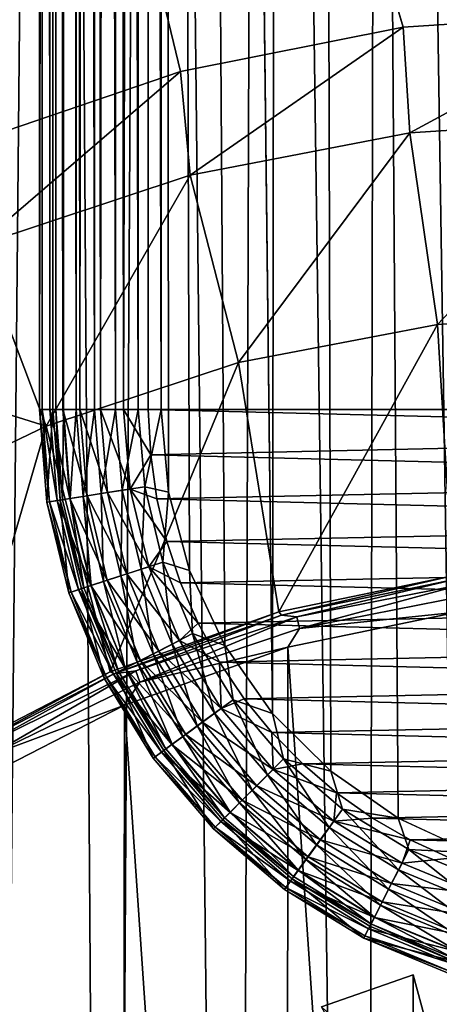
# Model space of a CAD drawing. Header units: metres. Extents: x -106 to 264, y -111 to 81.
# Tile 10 of 256: x -4.24 to -1.34, y -90.11 to -83.31. Entities that reach past the tile are written whole.
import ezdxf

# ---------------------------------------------------------------- set-up
doc = ezdxf.new("R2010")
doc.units = ezdxf.units.M
doc.layers.add('solid_20422013', color=7, linetype='CONTINUOUS')

msp = doc.modelspace()

# ---------------------------------------------------------------- linework, layer by layer
at = {"layer": 'solid_20422013'}
for points in [[(-0.559154, -89.208237, 77.699806), (-0.06123, 20.029524, 77.699997), (-2.346627, 19.890446, 77.696556)], [(-2.491656, -88.099617, 77.696121), (-2.346627, 19.890446, 77.696556), (-3.25963, -22.351816, 77.693359)], [(-2.491656, -88.099617, 77.696121), (-2.088497, -88.499275, 77.697273), (-2.346627, 19.890446, 77.696556)], [(-1.107875, -89.061371, 77.699234), (-0.559154, -89.208237, 77.699806), (-2.346627, 19.890446, 77.696556)], [(-1.623713, -88.823708, 77.698349), (-1.107875, -89.061371, 77.699234), (-2.346627, 19.890446, 77.696556)], [(-2.088497, -88.499275, 77.697273), (-1.623713, -88.823708, 77.698349), (-2.346627, 19.890446, 77.696556)], [(-4.09812, -86, 66.456543), (-4.006546, -22.351816, 76.949913), (-4.078593, -22.408281, 68.694183)], [(-4.006546, -86, 76.949913), (-4.006546, -22.351816, 76.949913), (-4.09812, -86, 66.456543)], [(-3.98736, -86, 77.112045), (-3.984761, -22.351816, 77.122932), (-4.006546, -22.351816, 76.949913)], [(-3.98736, -86, 77.112045), (-4.006546, -22.351816, 76.949913), (-4.006546, -86, 76.949913)], [(-3.98736, -86, 77.112045), (-3.933003, -86, 77.267319), (-3.984761, -22.351816, 77.122932)], [(-3.933003, -86, 77.267319), (-3.924733, -22.351816, 77.28405), (-3.984761, -22.351816, 77.122932)], [(-3.933003, -86, 77.267319), (-3.845482, -86, 77.407791), (-3.924733, -22.351816, 77.28405)], [(-3.845482, -86, 77.407791), (-3.831122, -22.351816, 77.425438), (-3.924733, -22.351816, 77.28405)], [(-3.845482, -86, 77.407791), (-3.719925, -86, 77.533119), (-3.831122, -22.351816, 77.425438)], [(-3.719925, -86, 77.533119), (-3.710075, -22.351816, 77.540726), (-3.831122, -22.351816, 77.425438)], [(-3.719925, -86, 77.533119), (-3.574257, -86, 77.622757), (-3.710075, -22.351816, 77.540726)], [(-3.574257, -86, 77.622757), (-3.569309, -22.351816, 77.625053), (-3.710075, -22.351816, 77.540726)], [(-3.574257, -86, 77.622757), (-3.418207, -86, 77.675743), (-3.569309, -22.351816, 77.625053)], [(-3.418207, -86, 77.675743), (-3.415902, -22.351816, 77.676247), (-3.569309, -22.351816, 77.625053)], [(-3.418207, -86, 77.675743), (-3.25963, -86, 77.693359), (-3.415902, -22.351816, 77.676247)], [(-3.25963, -86, 77.693359), (-3.25963, -22.351816, 77.693359), (-3.415902, -22.351816, 77.676247)], [(-3.208316, -86.572563, 77.693565), (-3.25963, -22.351816, 77.693359), (-3.25963, -86, 77.693359)], [(-2.819406, -87.630814, 77.69503), (-2.491656, -88.099617, 77.696121), (-3.25963, -22.351816, 77.693359)], [(-3.063215, -87.11335, 77.694138), (-2.819406, -87.630814, 77.69503), (-3.25963, -22.351816, 77.693359)], [(-3.208316, -86.572563, 77.693565), (-3.063215, -87.11335, 77.694138), (-3.25963, -22.351816, 77.693359)], [(-4.09812, -86, 66.456543), (-4.078593, -22.408281, 68.694183), (-4.09812, -22.410749, 66.456543)], [(-4.09812, -86, 66.456543), (-4.09812, -22.410749, 66.456543), (-4.088933, -22.426447, 66.332787)], [(-4.080754, -86, 66.289413), (-4.09812, -86, 66.456543), (-4.088933, -22.426447, 66.332787)], [(-4.080754, -86, 66.289413), (-4.088933, -22.426447, 66.332787), (-4.058503, -22.464363, 66.209381)], [(-4.02669, -86, 66.130493), (-4.080754, -86, 66.289413), (-4.058503, -22.464363, 66.209381)], [(-4.02669, -86, 66.130493), (-4.058503, -22.464363, 66.209381), (-4.004651, -22.527771, 66.087364)], [(-3.938698, -86, 65.987671), (-4.02669, -86, 66.130493), (-4.004651, -22.527771, 66.087364)], [(-3.938698, -86, 65.987671), (-4.004651, -22.527771, 66.087364), (-3.923678, -22.616594, 65.969101)], [(-3.938698, -86, 65.987671), (-3.923678, -22.616594, 65.969101), (-3.872121, -22.669418, 65.913391)], [(-3.821235, -86, 65.868027), (-3.938698, -86, 65.987671), (-3.872121, -22.669418, 65.913391)], [(-3.821235, -86, 65.868027), (-3.872121, -22.669418, 65.913391), (-3.813056, -22.726597, 65.861473)], [(-3.821235, -86, 65.868027), (-3.813056, -22.726597, 65.861473), (-3.746844, -22.787283, 65.814751)], [(-3.678967, -86, 65.776901), (-3.821235, -86, 65.868027), (-3.746844, -22.787283, 65.814751)], [(-3.678967, -86, 65.776901), (-3.746844, -22.787283, 65.814751), (-3.674727, -22.847618, 65.774834)], [(-3.678967, -86, 65.776901), (-3.674727, -22.847618, 65.774834), (-3.597179, -22.9083, 65.742554)], [(-3.518554, -86, 65.719612), (-3.678967, -86, 65.776901), (-3.597179, -22.9083, 65.742554)], [(-3.518554, -86, 65.719612), (-3.597179, -22.9083, 65.742554), (-3.516173, -22.965136, 65.719063)], [(-3.518554, -86, 65.719612), (-3.516173, -22.965136, 65.719063), (-3.43288, -23.017508, 65.704803)], [(-3.518554, -86, 65.719612), (-3.43288, -23.017508, 65.704803), (-3.34815, -23.066092, 65.699997)], [(-3.34815, -85.999992, 65.699997), (-3.518554, -86, 65.719612), (-3.34815, -23.066092, 65.699997)], [(3.348149, -86, 65.699997), (-3.34815, -23.066092, 65.699997), (-2.967896, -23.109013, 65.699997)], [(3.348149, -86, 65.699997), (-3.34815, -85.999992, 65.699997), (-3.34815, -23.066092, 65.699997)], [(3.348149, -86, 65.699997), (-2.967896, -23.109013, 65.699997), (-2.586954, -23.145319, 65.699997)], [(3.348149, -86, 65.699997), (-2.586954, -23.145319, 65.699997), (-0.000003, -23.256697, 65.699997)], [(-10.107833, -54.757374, -12.569221), (-3.124853, -83.665787, -8.506408), (-4.625754, -84.176331, -8.434656)], [(-10.107833, -54.757374, -12.569221), (-1.587648, -83.36084, -8.549266), (-3.124853, -83.665787, -8.506408)], [(-10.107833, -54.757374, -12.569221), (-9.643328, -56.087879, -12.382231), (-1.587648, -83.36084, -8.549266)], [(-3.977871, -55.93993, 19), (-4.544611, -55.271992, 19), (-4.480211, -108.78978, 19)], [(-3.977871, -55.93993, 19), (-4.480211, -108.78978, 19), (-3.619946, -109.040779, 19)], [(-3.313851, -56.514202, 19), (-3.977871, -55.93993, 19), (-3.619946, -109.040779, 19)], [(-9.643328, -56.087879, -12.382231), (0, -83.255806, -8.564028), (-1.587648, -83.36084, -8.549266)], [(-3.313851, -56.514202, 19), (-3.619946, -109.040779, 19), (-2.742408, -109.237267, 19)], [(-2.564447, -56.976948, 19), (-3.313851, -56.514202, 19), (-2.742408, -109.237267, 19)], [(-2.564447, -56.976948, 19), (-2.742408, -109.237267, 19), (-1.848214, -109.380157, 19)], [(-1.750122, -57.319485, 19), (-2.564447, -56.976948, 19), (-1.848214, -109.380157, 19)], [(-1.750122, -57.319485, 19), (-1.848214, -109.380157, 19), (-0.947582, -109.468132, 19)], [(-0.89836, -57.525341, 19), (-1.750122, -57.319485, 19), (-0.947582, -109.468132, 19)], [(-1.541936, -84.088913, -13.777126), (-1.587648, -83.36084, -8.549266), (0, -83.255806, -8.564028)], [(-1.541936, -84.088913, -13.777126), (0, -83.255806, -8.564028), (0, -83.990402, -13.790972)], [(-3.058308, -84.382805, -13.735823), (-3.124853, -83.665787, -8.506408), (-1.587648, -83.36084, -8.549266)], [(-1.541936, -84.088913, -13.777126), (-3.058308, -84.382805, -13.735823), (-1.587648, -83.36084, -8.549266)], [(-4.523974, -84.867218, -13.667744), (-4.625754, -84.176331, -8.434656), (-3.124853, -83.665787, -8.506408)], [(-3.058308, -84.382805, -13.735823), (-4.523974, -84.867218, -13.667744), (-3.124853, -83.665787, -8.506408)], [(-1.352069, -85.414185, -14.319652), (-1.541936, -84.088913, -13.777126), (0, -83.990402, -13.790972)], [(0.042292, -85.328819, -14.331649), (-1.352069, -85.414185, -14.319652), (0, -83.990402, -13.790972)], [(-2.724426, -85.676285, -14.282816), (-3.058308, -84.382805, -13.735823), (-1.541936, -84.088913, -13.777126)], [(-1.352069, -85.414185, -14.319652), (-2.724426, -85.676285, -14.282816), (-1.541936, -84.088913, -13.777126)], [(-4.052682, -86.115479, -14.221091), (-4.523974, -84.867218, -13.667744), (-3.058308, -84.382805, -13.735823)], [(-2.724426, -85.676285, -14.282816), (-4.052682, -86.115479, -14.221091), (-3.058308, -84.382805, -13.735823)], [(-4.052682, -86.115479, -14.221091), (-5.914634, -85.534103, -13.574018), (-4.523974, -84.867218, -13.667744)], [(-1.247749, -87.149025, -14.075836), (-1.352069, -85.414185, -14.319652), (0.042292, -85.328819, -14.331649)], [(-2.448135, -87.397705, -14.040886), (-2.724426, -85.676285, -14.282816), (-1.352069, -85.414185, -14.319652)], [(-1.247749, -87.149025, -14.075836), (-2.448135, -87.397705, -14.040886), (-1.352069, -85.414185, -14.319652)], [(-4.052682, -86.115479, -14.221091), (-5.314449, -86.720589, -14.136048), (-5.914634, -85.534103, -13.574018)], [(-3.612353, -87.813156, -13.982498), (-4.052682, -86.115479, -14.221091), (-2.724426, -85.676285, -14.282816)], [(-2.448135, -87.397705, -14.040886), (-3.612353, -87.813156, -13.982498), (-2.724426, -85.676285, -14.282816)], [(-4.030513, -86.638374, 66.289413), (-4.09812, -86, 66.456543), (-4.080754, -86, 66.289413)], [(-4.047666, -86.64109, 66.456543), (-4.006546, -86, 76.949913), (-4.09812, -86, 66.456543)], [(-4.030513, -86.638374, 66.289413), (-4.047666, -86.64109, 66.456543), (-4.09812, -86, 66.456543)], [(-3.976611, -86.629837, 66.129417), (-4.080754, -86, 66.289413), (-4.02669, -86, 66.130493)], [(-3.976611, -86.629837, 66.129417), (-4.030513, -86.638374, 66.289413), (-4.080754, -86, 66.289413)], [(-3.957188, -86.626945, 76.950096), (-4.006546, -86, 76.949913), (-4.047666, -86.64109, 66.456543)], [(-3.888688, -86.615906, 65.98571), (-4.02669, -86, 66.130493), (-3.938698, -86, 65.987671)], [(-3.888688, -86.615906, 65.98571), (-3.976611, -86.629837, 66.129417), (-4.02669, -86, 66.130493)], [(-3.957188, -86.626945, 76.950096), (-3.98736, -86, 77.112045), (-4.006546, -86, 76.949913)], [(-3.940298, -86.623894, 77.102821), (-3.933003, -86, 77.267319), (-3.98736, -86, 77.112045)], [(-3.940298, -86.623894, 77.102821), (-3.98736, -86, 77.112045), (-3.957188, -86.626945, 76.950096)], [(-3.887624, -86.615448, 77.260895), (-3.933003, -86, 77.267319), (-3.940298, -86.623894, 77.102821)], [(-3.771211, -86.597298, 65.865593), (-3.938698, -86, 65.987671), (-3.821235, -86, 65.868027)], [(-3.771211, -86.597298, 65.865593), (-3.888688, -86.615906, 65.98571), (-3.938698, -86, 65.987671)], [(-3.887624, -86.615448, 77.260895), (-3.845482, -86, 77.407791), (-3.933003, -86, 77.267319)], [(-3.797591, -86.601097, 77.40863), (-3.845482, -86, 77.407791), (-3.887624, -86.615448, 77.260895)], [(-3.797591, -86.601097, 77.40863), (-3.719925, -86, 77.533119), (-3.845482, -86, 77.407791)], [(-3.630147, -86.574959, 65.775162), (-3.821235, -86, 65.868027), (-3.678967, -86, 65.776901)], [(-3.630147, -86.574959, 65.775162), (-3.771211, -86.597298, 65.865593), (-3.821235, -86, 65.868027)], [(-3.674576, -86.581535, 77.532921), (-3.719925, -86, 77.533119), (-3.797591, -86.601097, 77.40863)], [(-3.674576, -86.581535, 77.532921), (-3.574257, -86, 77.622757), (-3.719925, -86, 77.533119)], [(-3.472664, -86.550018, 65.719009), (-3.678967, -86, 65.776901), (-3.518554, -86, 65.719612)], [(-3.472664, -86.550018, 65.719009), (-3.630147, -86.574959, 65.775162), (-3.678967, -86, 65.776901)], [(-3.528502, -86.558342, 77.623756), (-3.574257, -86, 77.622757), (-3.674576, -86.581535, 77.532921)], [(-3.528502, -86.558342, 77.623756), (-3.418207, -86, 77.675743), (-3.574257, -86, 77.622757)], [(-3.372314, -86.533577, 77.67675), (-3.418207, -86, 77.675743), (-3.528502, -86.558342, 77.623756)], [(-3.331665, -86.313721, 65.699997), (-3.518554, -86, 65.719612), (-3.34815, -85.999992, 65.699997)], [(-3.472664, -86.550018, 65.719009), (-3.518554, -86, 65.719612), (-3.331665, -86.313721, 65.699997)], [(-3.372314, -86.533577, 77.67675), (-3.25963, -86, 77.693359), (-3.418207, -86, 77.675743)], [(-3.372314, -86.533577, 77.67675), (-3.208316, -86.572563, 77.693565), (-3.25963, -86, 77.693359)], [(3.343985, -86.166924, 65.699997), (-3.331665, -86.313721, 65.699997), (-3.34815, -85.999992, 65.699997)], [(3.348149, -86, 65.699997), (3.343985, -86.166924, 65.699997), (-3.34815, -85.999992, 65.699997)], [(-4.714417, -88.382683, -13.902457), (-5.314449, -86.720589, -14.136048), (-4.052682, -86.115479, -14.221091)], [(-3.612353, -87.813156, -13.982498), (-4.714417, -88.382683, -13.902457), (-4.052682, -86.115479, -14.221091)], [(3.343985, -86.166924, 65.699997), (3.311874, -86.479469, 65.699997), (-3.331665, -86.313721, 65.699997)], [(-3.472664, -86.550018, 65.719009), (-3.331665, -86.313721, 65.699997), (-3.289307, -86.61776, 65.699997)], [(3.311874, -86.479469, 65.699997), (-3.289307, -86.61776, 65.699997), (-3.331665, -86.313721, 65.699997)], [(3.311874, -86.479469, 65.699997), (3.254402, -86.781044, 65.699997), (-3.289307, -86.61776, 65.699997)], [(-3.528502, -86.558342, 77.623756), (-3.674576, -86.581535, 77.532921), (-3.538291, -87.149124, 77.533524)], [(-3.472664, -86.550018, 65.719009), (-3.343868, -87.086487, 65.719009), (-3.630147, -86.574959, 65.775162)], [(-3.397636, -87.103302, 77.624313), (-3.528502, -86.558342, 77.623756), (-3.538291, -87.149124, 77.533524)], [(-3.372314, -86.533577, 77.67675), (-3.528502, -86.558342, 77.623756), (-3.397636, -87.103302, 77.624313)], [(-3.472664, -86.550018, 65.719009), (-3.289307, -86.61776, 65.699997), (-3.221077, -86.912117, 65.699997)], [(-3.472664, -86.550018, 65.719009), (-3.221077, -86.912117, 65.699997), (-3.343868, -87.086487, 65.719009)], [(-3.247241, -87.054359, 77.677261), (-3.372314, -86.533577, 77.67675), (-3.397636, -87.103302, 77.624313)], [(-3.247241, -87.054359, 77.677261), (-3.208316, -86.572563, 77.693565), (-3.372314, -86.533577, 77.67675)], [(-3.957188, -86.626945, 76.950096), (-4.047666, -86.64109, 66.456543), (-3.897544, -87.266388, 66.456543)], [(-3.976611, -86.629837, 66.129417), (-3.829125, -87.244156, 66.129417), (-4.030513, -86.638374, 66.289413)], [(-3.888688, -86.615906, 65.98571), (-3.744463, -87.216652, 65.98571), (-3.976611, -86.629837, 66.129417)], [(-3.744463, -87.216652, 65.98571), (-3.829125, -87.244156, 66.129417), (-3.976611, -86.629837, 66.129417)], [(-3.794157, -87.232819, 77.1035), (-3.940298, -86.623894, 77.102821), (-3.957188, -86.626945, 76.950096)], [(-3.810319, -87.23848, 76.950546), (-3.957188, -86.626945, 76.950096), (-3.897544, -87.266388, 66.456543)], [(-3.794157, -87.232819, 77.1035), (-3.957188, -86.626945, 76.950096), (-3.810319, -87.23848, 76.950546)], [(-3.887624, -86.615448, 77.260895), (-3.940298, -86.623894, 77.102821), (-3.794157, -87.232819, 77.1035)], [(-3.771211, -86.597298, 65.865593), (-3.631343, -87.179893, 65.865593), (-3.888688, -86.615906, 65.98571)], [(-3.631343, -87.179893, 65.865593), (-3.744463, -87.216652, 65.98571), (-3.888688, -86.615906, 65.98571)], [(-3.797591, -86.601097, 77.40863), (-3.887624, -86.615448, 77.260895), (-3.743436, -87.216141, 77.261566)], [(-3.743436, -87.216141, 77.261566), (-3.887624, -86.615448, 77.260895), (-3.794157, -87.232819, 77.1035)], [(-3.674576, -86.581535, 77.532921), (-3.797591, -86.601097, 77.40863), (-3.656744, -87.187782, 77.409271)], [(-3.656744, -87.187782, 77.409271), (-3.797591, -86.601097, 77.40863), (-3.743436, -87.216141, 77.261566)], [(-3.630147, -86.574959, 65.775162), (-3.495511, -87.135757, 65.775162), (-3.771211, -86.597298, 65.865593)], [(-3.495511, -87.135757, 65.775162), (-3.631343, -87.179893, 65.865593), (-3.771211, -86.597298, 65.865593)], [(-3.538291, -87.149124, 77.533524), (-3.674576, -86.581535, 77.532921), (-3.656744, -87.187782, 77.409271)], [(-3.343868, -87.086487, 65.719009), (-3.495511, -87.135757, 65.775162), (-3.630147, -86.574959, 65.775162)], [(3.254402, -86.781044, 65.699997), (-3.221077, -86.912117, 65.699997), (-3.289307, -86.61776, 65.699997)], [(-3.247241, -87.054359, 77.677261), (-3.063215, -87.11335, 77.694138), (-3.208316, -86.572563, 77.693565)], [(-4.030513, -86.638374, 66.289413), (-3.881028, -87.261024, 66.289413), (-4.047666, -86.64109, 66.456543)], [(-3.881028, -87.261024, 66.289413), (-3.897544, -87.266388, 66.456543), (-4.047666, -86.64109, 66.456543)], [(-3.829125, -87.244156, 66.129417), (-3.881028, -87.261024, 66.289413), (-4.030513, -86.638374, 66.289413)], [(3.254402, -86.781044, 65.699997), (3.171569, -87.071648, 65.699997), (-3.221077, -86.912117, 65.699997)], [(-3.343868, -87.086487, 65.719009), (-3.221077, -86.912117, 65.699997), (-3.126861, -87.19696, 65.699997)], [(3.171569, -87.071648, 65.699997), (-3.126861, -87.19696, 65.699997), (-3.221077, -86.912117, 65.699997)], [(-3.397636, -87.103302, 77.624313), (-3.538291, -87.149124, 77.533524), (-3.314912, -87.687981, 77.53447)], [(-3.343868, -87.086487, 65.719009), (-3.132735, -87.596207, 65.719009), (-3.495511, -87.135757, 65.775162)], [(-3.247241, -87.054359, 77.677261), (-3.397636, -87.103302, 77.624313), (-3.183136, -87.620667, 77.625191)], [(-3.183136, -87.620667, 77.625191), (-3.397636, -87.103302, 77.624313), (-3.314912, -87.687981, 77.53447)], [(-3.343868, -87.086487, 65.719009), (-3.126861, -87.19696, 65.699997), (-3.004529, -87.475761, 65.699997)], [(-3.343868, -87.086487, 65.719009), (-3.004529, -87.475761, 65.699997), (-3.132735, -87.596207, 65.719009)], [(-3.042237, -87.548775, 77.67807), (-3.063215, -87.11335, 77.694138), (-3.247241, -87.054359, 77.677261)], [(-3.042237, -87.548775, 77.67807), (-3.247241, -87.054359, 77.677261), (-3.183136, -87.620667, 77.625191)], [(3.171569, -87.071648, 65.699997), (3.063254, -87.351463, 65.699997), (-3.126861, -87.19696, 65.699997)], [(-3.631343, -87.179893, 65.865593), (-3.402059, -87.733437, 65.865593), (-3.744463, -87.216652, 65.98571)], [(-3.538291, -87.149124, 77.533524), (-3.656744, -87.187782, 77.409271), (-3.425886, -87.744759, 77.410271)], [(-3.495511, -87.135757, 65.775162), (-3.274803, -87.668594, 65.775162), (-3.631343, -87.179893, 65.865593)], [(-3.274803, -87.668594, 65.775162), (-3.402059, -87.733437, 65.865593), (-3.631343, -87.179893, 65.865593)], [(-3.314912, -87.687981, 77.53447), (-3.538291, -87.149124, 77.533524), (-3.425886, -87.744759, 77.410271)], [(-3.132735, -87.596207, 65.719009), (-3.274803, -87.668594, 65.775162), (-3.495511, -87.135757, 65.775162)], [(-3.042237, -87.548775, 77.67807), (-2.819406, -87.630814, 77.69503), (-3.063215, -87.11335, 77.694138)], [(-2.428171, -87.419975, -14.239722), (-2.448135, -87.397705, -14.040886), (-1.247749, -87.149025, -14.075836)], [(-1.2255, -87.172493, -14.274504), (-2.428171, -87.419975, -14.239722), (-1.247749, -87.149025, -14.075836)], [(-2.322436, -87.432709, -14.338915), (-2.428171, -87.419975, -14.239722), (-1.2255, -87.172493, -14.274504)], [(-1.171238, -87.205956, -14.370784), (-2.322436, -87.432709, -14.338915), (-1.2255, -87.172493, -14.274504)], [(-3.810319, -87.23848, 76.950546), (-3.897544, -87.266388, 66.456543), (-3.651452, -87.860504, 66.456543)], [(-3.829125, -87.244156, 66.129417), (-3.587353, -87.82785, 66.129417), (-3.881028, -87.261024, 66.289413)], [(-3.744463, -87.216652, 65.98571), (-3.508036, -87.787437, 65.98571), (-3.829125, -87.244156, 66.129417)], [(-3.508036, -87.787437, 65.98571), (-3.587353, -87.82785, 66.129417), (-3.829125, -87.244156, 66.129417)], [(-3.554624, -87.810921, 77.104568), (-3.794157, -87.232819, 77.1035), (-3.810319, -87.23848, 76.950546)], [(-3.569495, -87.819618, 76.951286), (-3.810319, -87.23848, 76.950546), (-3.651452, -87.860504, 66.456543)], [(-3.554624, -87.810921, 77.104568), (-3.810319, -87.23848, 76.950546), (-3.569495, -87.819618, 76.951286)], [(-3.743436, -87.216141, 77.261566), (-3.794157, -87.232819, 77.1035), (-3.554624, -87.810921, 77.104568)], [(-3.402059, -87.733437, 65.865593), (-3.508036, -87.787437, 65.98571), (-3.744463, -87.216652, 65.98571)], [(-3.656744, -87.187782, 77.409271), (-3.743436, -87.216141, 77.261566), (-3.507105, -87.786415, 77.262604)], [(-3.507105, -87.786415, 77.262604), (-3.743436, -87.216141, 77.261566), (-3.554624, -87.810921, 77.104568)], [(-3.425886, -87.744759, 77.410271), (-3.656744, -87.187782, 77.409271), (-3.507105, -87.786415, 77.262604)], [(3.063254, -87.351463, 65.699997), (-3.004529, -87.475761, 65.699997), (-3.126861, -87.19696, 65.699997)], [(-2.303466, -87.513016, -14.401607), (-2.322436, -87.432709, -14.338915), (-1.171238, -87.205956, -14.370784)], [(-1.161671, -87.288109, -14.433215), (-2.303466, -87.513016, -14.401607), (-1.171238, -87.205956, -14.370784)], [(-3.881028, -87.261024, 66.289413), (-3.635979, -87.852623, 66.289413), (-3.897544, -87.266388, 66.456543)], [(-3.635979, -87.852623, 66.289413), (-3.651452, -87.860504, 66.456543), (-3.897544, -87.266388, 66.456543)], [(-3.587353, -87.82785, 66.129417), (-3.635979, -87.852623, 66.289413), (-3.881028, -87.261024, 66.289413)], [(-1.216265, -87.401024, -14.444351), (-2.303466, -87.513016, -14.401607), (-1.161671, -87.288109, -14.433215)], [(3.063254, -87.351463, 65.699997), (2.927155, -87.623833, 65.699997), (-3.004529, -87.475761, 65.699997)], [(-3.58561, -87.827332, -14.182472), (-3.612353, -87.813156, -13.982498), (-2.448135, -87.397705, -14.040886)], [(-2.428171, -87.419975, -14.239722), (-3.58561, -87.827332, -14.182472), (-2.448135, -87.397705, -14.040886)], [(-3.433897, -87.806328, -14.286407), (-3.58561, -87.827332, -14.182472), (-2.428171, -87.419975, -14.239722)], [(-2.322436, -87.432709, -14.338915), (-3.433897, -87.806328, -14.286407), (-2.428171, -87.419975, -14.239722)], [(-3.405848, -87.883583, -14.349526), (-3.433897, -87.806328, -14.286407), (-2.322436, -87.432709, -14.338915)], [(-2.303466, -87.513016, -14.401607), (-3.405848, -87.883583, -14.349526), (-2.322436, -87.432709, -14.338915)], [(-1.216265, -87.401024, -14.444351), (-2.384033, -87.641342, -14.410577), (-2.303466, -87.513016, -14.401607)], [(-1.216265, -87.401024, -14.444351), (-1.220021, -104.658646, -12.01895), (-2.384033, -87.641342, -14.410577)], [(-2.384033, -87.641342, -14.410577), (-3.405848, -87.883583, -14.349526), (-2.303466, -87.513016, -14.401607)], [(-3.132735, -87.596207, 65.719009), (-3.004529, -87.475761, 65.699997), (-2.856181, -87.745117, 65.699997)], [(2.927155, -87.623833, 65.699997), (-2.856181, -87.745117, 65.699997), (-3.004529, -87.475761, 65.699997)], [(-3.042237, -87.548775, 77.67807), (-3.183136, -87.620667, 77.625191), (-2.890263, -88.098167, 77.626297)], [(-2.762327, -88.005089, 77.679085), (-2.819406, -87.630814, 77.69503), (-3.042237, -87.548775, 77.67807)], [(-2.762327, -88.005089, 77.679085), (-3.042237, -87.548775, 77.67807), (-2.890263, -88.098167, 77.626297)], [(-2.384033, -87.641342, -14.410577), (-3.51318, -88.041496, -14.35434), (-3.405848, -87.883583, -14.349526)], [(-2.384033, -87.641342, -14.410577), (-2.393732, -104.415497, -12.053123), (-3.51318, -88.041496, -14.35434)], [(-3.183136, -87.620667, 77.625191), (-3.314912, -87.687981, 77.53447), (-3.009914, -88.18531, 77.535652)], [(-3.132735, -87.596207, 65.719009), (-2.844464, -88.066628, 65.719009), (-3.274803, -87.668594, 65.775162)], [(-2.890263, -88.098167, 77.626297), (-3.183136, -87.620667, 77.625191), (-3.009914, -88.18531, 77.535652)], [(-3.132735, -87.596207, 65.719009), (-2.856181, -87.745117, 65.699997), (-2.844464, -88.066628, 65.719009)], [(2.927155, -87.623833, 65.699997), (2.76554, -87.885468, 65.699997), (-2.856181, -87.745117, 65.699997)], [(-2.762327, -88.005089, 77.679085), (-2.491656, -88.099617, 77.696121), (-2.819406, -87.630814, 77.69503)], [(-2.384033, -87.641342, -14.410577), (-1.220021, -104.658646, -12.01895), (-2.393732, -104.415497, -12.053123)], [(-3.314912, -87.687981, 77.53447), (-3.425886, -87.744759, 77.410271), (-3.110677, -88.25882, 77.41153)], [(-3.274803, -87.668594, 65.775162), (-2.973459, -88.160347, 65.775162), (-3.402059, -87.733437, 65.865593)], [(-3.009914, -88.18531, 77.535652), (-3.314912, -87.687981, 77.53447), (-3.110677, -88.25882, 77.41153)], [(-2.844464, -88.066628, 65.719009), (-2.973459, -88.160347, 65.775162), (-3.274803, -87.668594, 65.775162)], [(-3.508036, -87.787437, 65.98571), (-3.18523, -88.314209, 65.98571), (-3.587353, -87.82785, 66.129417)], [(-3.507105, -87.786415, 77.262604), (-3.554624, -87.810921, 77.104568), (-3.22757, -88.344475, 77.105904)], [(-3.402059, -87.733437, 65.865593), (-3.089005, -88.244293, 65.865593), (-3.508036, -87.787437, 65.98571)], [(-3.089005, -88.244293, 65.865593), (-3.18523, -88.314209, 65.98571), (-3.508036, -87.787437, 65.98571)], [(-3.425886, -87.744759, 77.410271), (-3.507105, -87.786415, 77.262604), (-3.184424, -88.312752, 77.263916)], [(-3.184424, -88.312752, 77.263916), (-3.507105, -87.786415, 77.262604), (-3.22757, -88.344475, 77.105904)], [(-3.110677, -88.25882, 77.41153), (-3.425886, -87.744759, 77.410271), (-3.184424, -88.312752, 77.263916)], [(-2.973459, -88.160347, 65.775162), (-3.089005, -88.244293, 65.865593), (-3.402059, -87.733437, 65.865593)], [(2.76554, -87.885468, 65.699997), (-2.685699, -87.998695, 65.699997), (-2.856181, -87.745117, 65.699997)], [(-2.844464, -88.066628, 65.719009), (-2.856181, -87.745117, 65.699997), (-2.685699, -87.998695, 65.699997)], [(-4.676256, -88.386955, -14.103822), (-4.714417, -88.382683, -13.902457), (-3.612353, -87.813156, -13.982498)], [(-3.58561, -87.827332, -14.182472), (-4.676256, -88.386955, -14.103822), (-3.612353, -87.813156, -13.982498)], [(-4.486602, -88.320412, -14.214156), (-4.676256, -88.386955, -14.103822), (-3.58561, -87.827332, -14.182472)], [(-3.433897, -87.806328, -14.286407), (-4.486602, -88.320412, -14.214156), (-3.58561, -87.827332, -14.182472)], [(-4.449955, -88.393471, -14.277866), (-4.486602, -88.320412, -14.214156), (-3.433897, -87.806328, -14.286407)], [(-3.405848, -87.883583, -14.349526), (-4.449955, -88.393471, -14.277866), (-3.433897, -87.806328, -14.286407)], [(-3.569495, -87.819618, 76.951286), (-3.651452, -87.860504, 66.456543), (-3.315449, -88.408813, 66.456543)], [(-3.635979, -87.852623, 66.289413), (-3.301399, -88.398605, 66.289413), (-3.651452, -87.860504, 66.456543)], [(-3.587353, -87.82785, 66.129417), (-3.257248, -88.366531, 66.129417), (-3.635979, -87.852623, 66.289413)], [(-3.257248, -88.366531, 66.129417), (-3.301399, -88.398605, 66.289413), (-3.635979, -87.852623, 66.289413)], [(-3.18523, -88.314209, 65.98571), (-3.257248, -88.366531, 66.129417), (-3.587353, -87.82785, 66.129417)], [(-3.22757, -88.344475, 77.105904), (-3.554624, -87.810921, 77.104568), (-3.569495, -87.819618, 76.951286)], [(-3.240761, -88.355782, 76.952202), (-3.569495, -87.819618, 76.951286), (-3.315449, -88.408813, 66.456543)], [(-3.22757, -88.344475, 77.105904), (-3.569495, -87.819618, 76.951286), (-3.240761, -88.355782, 76.952202)], [(-3.51318, -88.041496, -14.35434), (-4.449955, -88.393471, -14.277866), (-3.405848, -87.883583, -14.349526)], [(-3.301399, -88.398605, 66.289413), (-3.315449, -88.408813, 66.456543), (-3.651452, -87.860504, 66.456543)], [(2.76554, -87.885468, 65.699997), (2.582603, -88.130241, 65.699997), (-2.685699, -87.998695, 65.699997)], [(-3.51318, -88.041496, -14.35434), (-4.580781, -88.589493, -14.277323), (-4.449955, -88.393471, -14.277866)], [(-3.51318, -88.041496, -14.35434), (-3.532079, -104.009277, -12.110213), (-4.580781, -88.589493, -14.277323)], [(-3.51318, -88.041496, -14.35434), (-2.393732, -104.415497, -12.053123), (-3.532079, -104.009277, -12.110213)], [(-2.762327, -88.005089, 77.679085), (-2.890263, -88.098167, 77.626297), (-2.526206, -88.524094, 77.627518)], [(-2.844464, -88.066628, 65.719009), (-2.685699, -87.998695, 65.699997), (-2.495801, -88.23159, 65.699997)], [(-2.414386, -88.412125, 77.680206), (-2.491656, -88.099617, 77.696121), (-2.762327, -88.005089, 77.679085)], [(-2.414386, -88.412125, 77.680206), (-2.762327, -88.005089, 77.679085), (-2.526206, -88.524094, 77.627518)], [(2.582603, -88.130241, 65.699997), (-2.495801, -88.23159, 65.699997), (-2.685699, -87.998695, 65.699997)], [(-2.890263, -88.098167, 77.626297), (-3.009914, -88.18531, 77.535652), (-2.630786, -88.628929, 77.536972)], [(-2.844464, -88.066628, 65.719009), (-2.486153, -88.486153, 65.719009), (-2.973459, -88.160347, 65.775162)], [(-2.526206, -88.524094, 77.627518), (-2.890263, -88.098167, 77.626297), (-2.630786, -88.628929, 77.536972)], [(-2.844464, -88.066628, 65.719009), (-2.495801, -88.23159, 65.699997), (-2.486153, -88.486153, 65.719009)], [(2.582603, -88.130241, 65.699997), (2.381308, -88.353386, 65.699997), (-2.495801, -88.23159, 65.699997)], [(-2.414386, -88.412125, 77.680206), (-2.088497, -88.499275, 77.697273), (-2.491656, -88.099617, 77.696121)], [(-3.009914, -88.18531, 77.535652), (-3.110677, -88.25882, 77.41153), (-2.718857, -88.717361, 77.412918)], [(-2.973459, -88.160347, 65.775162), (-2.598899, -88.5989, 65.775162), (-3.089005, -88.244293, 65.865593)], [(-2.630786, -88.628929, 77.536972), (-3.009914, -88.18531, 77.535652), (-2.718857, -88.717361, 77.412918)], [(-2.486153, -88.486153, 65.719009), (-2.598899, -88.5989, 65.775162), (-2.973459, -88.160347, 65.775162)], [(-3.089005, -88.244293, 65.865593), (-2.699889, -88.69989, 65.865593), (-3.18523, -88.314209, 65.98571)], [(-3.110677, -88.25882, 77.41153), (-3.184424, -88.312752, 77.263916), (-2.783314, -88.782242, 77.265366)], [(-2.718857, -88.717361, 77.412918), (-3.110677, -88.25882, 77.41153), (-2.783314, -88.782242, 77.265366)], [(-2.598899, -88.5989, 65.775162), (-2.699889, -88.69989, 65.865593), (-3.089005, -88.244293, 65.865593)], [(2.381308, -88.353386, 65.699997), (-2.282202, -88.448563, 65.699997), (-2.495801, -88.23159, 65.699997)], [(-2.486153, -88.486153, 65.719009), (-2.495801, -88.23159, 65.699997), (-2.282202, -88.448563, 65.699997)], [(-3.18523, -88.314209, 65.98571), (-2.783993, -88.783997, 65.98571), (-3.257248, -88.366531, 66.129417)], [(-3.184424, -88.312752, 77.263916), (-3.22757, -88.344475, 77.105904), (-2.821026, -88.820404, 77.107391)], [(-2.699889, -88.69989, 65.865593), (-2.783993, -88.783997, 65.98571), (-3.18523, -88.314209, 65.98571)], [(-2.783314, -88.782242, 77.265366), (-3.184424, -88.312752, 77.263916), (-2.821026, -88.820404, 77.107391)], [(-3.240761, -88.355782, 76.952202), (-3.315449, -88.408813, 66.456543), (-2.897809, -88.897812, 66.456543)], [(-3.301399, -88.398605, 66.289413), (-2.885529, -88.885529, 66.289413), (-3.315449, -88.408813, 66.456543)], [(-3.257248, -88.366531, 66.129417), (-2.846939, -88.846939, 66.129417), (-3.301399, -88.398605, 66.289413)], [(-2.846939, -88.846939, 66.129417), (-2.885529, -88.885529, 66.289413), (-3.301399, -88.398605, 66.289413)], [(-2.783993, -88.783997, 65.98571), (-2.846939, -88.846939, 66.129417), (-3.257248, -88.366531, 66.129417)], [(-2.821026, -88.820404, 77.107391), (-3.22757, -88.344475, 77.105904), (-3.240761, -88.355782, 76.952202)], [(-2.832547, -88.833527, 76.953232), (-3.240761, -88.355782, 76.952202), (-2.897809, -88.897812, 66.456543)], [(-2.821026, -88.820404, 77.107391), (-3.240761, -88.355782, 76.952202), (-2.832547, -88.833527, 76.953232)], [(2.381308, -88.353386, 65.699997), (2.157135, -88.559425, 65.699997), (-2.282202, -88.448563, 65.699997)], [(-2.885529, -88.885529, 66.289413), (-2.897809, -88.897812, 66.456543), (-3.315449, -88.408813, 66.456543)], [(-2.414386, -88.412125, 77.680206), (-2.526206, -88.524094, 77.627518), (-2.099931, -88.887924, 77.628738)], [(-2.486153, -88.486153, 65.719009), (-2.282202, -88.448563, 65.699997), (-2.048671, -88.647034, 65.699997)], [(-2.00698, -88.759819, 77.681328), (-2.088497, -88.499275, 77.697273), (-2.414386, -88.412125, 77.680206)], [(-2.00698, -88.759819, 77.681328), (-2.414386, -88.412125, 77.680206), (-2.099931, -88.887924, 77.628738)], [(2.157135, -88.559425, 65.699997), (-2.048671, -88.647034, 65.699997), (-2.282202, -88.448563, 65.699997)], [(-2.526206, -88.524094, 77.627518), (-2.630786, -88.628929, 77.536972), (-2.186864, -89.007874, 77.538284)], [(-2.486153, -88.486153, 65.719009), (-2.066624, -88.844467, 65.719009), (-2.598899, -88.5989, 65.775162)], [(-2.099931, -88.887924, 77.628738), (-2.526206, -88.524094, 77.627518), (-2.186864, -89.007874, 77.538284)], [(-2.486153, -88.486153, 65.719009), (-2.048671, -88.647034, 65.699997), (-2.066624, -88.844467, 65.719009)], [(-2.00698, -88.759819, 77.681328), (-1.623713, -88.823708, 77.698349), (-2.088497, -88.499275, 77.697273)], [(-4.580781, -88.589493, -14.277323), (-3.532079, -104.009277, -12.110213), (-4.609653, -103.452408, -12.188477)], [(-2.598899, -88.5989, 65.775162), (-2.160345, -88.973457, 65.775162), (-2.699889, -88.69989, 65.865593)], [(-2.066624, -88.844467, 65.719009), (-2.160345, -88.973457, 65.775162), (-2.598899, -88.5989, 65.775162)], [(2.157135, -88.559425, 65.699997), (1.913975, -88.746002, 65.699997), (-2.048671, -88.647034, 65.699997)], [(-2.630786, -88.628929, 77.536972), (-2.718857, -88.717361, 77.412918), (-2.260074, -89.109047, 77.414314)], [(-2.186864, -89.007874, 77.538284), (-2.630786, -88.628929, 77.536972), (-2.260074, -89.109047, 77.414314)], [(-2.066624, -88.844467, 65.719009), (-2.048671, -88.647034, 65.699997), (-1.800884, -88.822357, 65.699997)], [(1.913975, -88.746002, 65.699997), (-1.800884, -88.822357, 65.699997), (-2.048671, -88.647034, 65.699997)], [(-2.699889, -88.69989, 65.865593), (-2.244293, -89.089005, 65.865593), (-2.783993, -88.783997, 65.98571)], [(-2.718857, -88.717361, 77.412918), (-2.783314, -88.782242, 77.265366), (-2.313655, -89.183281, 77.266823)], [(-2.260074, -89.109047, 77.414314), (-2.718857, -88.717361, 77.412918), (-2.313655, -89.183281, 77.266823)], [(-2.160345, -88.973457, 65.775162), (-2.244293, -89.089005, 65.865593), (-2.699889, -88.69989, 65.865593)], [(-2.783993, -88.783997, 65.98571), (-2.314205, -89.185234, 65.98571), (-2.846939, -88.846939, 66.129417)], [(-2.783314, -88.782242, 77.265366), (-2.821026, -88.820404, 77.107391), (-2.345003, -89.226952, 77.108879)], [(-2.244293, -89.089005, 65.865593), (-2.314205, -89.185234, 65.98571), (-2.783993, -88.783997, 65.98571)], [(-2.313655, -89.183281, 77.266823), (-2.783314, -88.782242, 77.265366), (-2.345003, -89.226952, 77.108879)], [(-2.00698, -88.759819, 77.681328), (-2.099931, -88.887924, 77.628738), (-1.621946, -89.18058, 77.629845)], [(-1.550152, -89.03949, 77.682343), (-1.623713, -88.823708, 77.698349), (-2.00698, -88.759819, 77.681328)], [(-1.550152, -89.03949, 77.682343), (-2.00698, -88.759819, 77.681328), (-1.621946, -89.18058, 77.629845)], [(1.913975, -88.746002, 65.699997), (1.657735, -88.908745, 65.699997), (-1.800884, -88.822357, 65.699997)], [(-2.832547, -88.833527, 76.953232), (-2.897809, -88.897812, 66.456543), (-2.408815, -89.315453, 66.456543)], [(-2.846939, -88.846939, 66.129417), (-2.366529, -89.257248, 66.129417), (-2.885529, -88.885529, 66.289413)], [(-2.314205, -89.185234, 65.98571), (-2.366529, -89.257248, 66.129417), (-2.846939, -88.846939, 66.129417)], [(-2.345003, -89.226952, 77.108879), (-2.821026, -88.820404, 77.107391), (-2.832547, -88.833527, 76.953232)], [(-2.354767, -89.241478, 76.954254), (-2.832547, -88.833527, 76.953232), (-2.408815, -89.315453, 66.456543)], [(-2.345003, -89.226952, 77.108879), (-2.832547, -88.833527, 76.953232), (-2.354767, -89.241478, 76.954254)], [(-2.066624, -88.844467, 65.719009), (-1.596208, -89.132736, 65.719009), (-2.160345, -88.973457, 65.775162)], [(-2.066624, -88.844467, 65.719009), (-1.800884, -88.822357, 65.699997), (-1.541079, -88.972, 65.699997)], [(-2.066624, -88.844467, 65.719009), (-1.541079, -88.972, 65.699997), (-1.596208, -89.132736, 65.719009)], [(1.657735, -88.908745, 65.699997), (-1.541079, -88.972, 65.699997), (-1.800884, -88.822357, 65.699997)], [(-1.550152, -89.03949, 77.682343), (-1.107875, -89.061371, 77.699234), (-1.623713, -88.823708, 77.698349)], [(-2.885529, -88.885529, 66.289413), (-2.398607, -89.301399, 66.289413), (-2.897809, -88.897812, 66.456543)], [(-2.398607, -89.301399, 66.289413), (-2.408815, -89.315453, 66.456543), (-2.897809, -88.897812, 66.456543)], [(-2.366529, -89.257248, 66.129417), (-2.398607, -89.301399, 66.289413), (-2.885529, -88.885529, 66.289413)], [(-2.099931, -88.887924, 77.628738), (-2.186864, -89.007874, 77.538284), (-1.689091, -89.312691, 77.539474)], [(-1.621946, -89.18058, 77.629845), (-2.099931, -88.887924, 77.628738), (-1.689091, -89.312691, 77.539474)], [(1.657735, -88.908745, 65.699997), (1.390775, -89.045235, 65.699997), (-1.541079, -88.972, 65.699997)], [(-2.186864, -89.007874, 77.538284), (-2.260074, -89.109047, 77.414314), (-1.745637, -89.42411, 77.415573)], [(-2.160345, -88.973457, 65.775162), (-1.668596, -89.274803, 65.775162), (-2.244293, -89.089005, 65.865593)], [(-1.689091, -89.312691, 77.539474), (-2.186864, -89.007874, 77.538284), (-1.745637, -89.42411, 77.415573)], [(-1.596208, -89.132736, 65.719009), (-1.668596, -89.274803, 65.775162), (-2.160345, -88.973457, 65.775162)], [(-1.596208, -89.132736, 65.719009), (-1.541079, -88.972, 65.699997), (-1.264279, -89.099167, 65.699997)], [(1.390775, -89.045235, 65.699997), (-1.264279, -89.099167, 65.699997), (-1.541079, -88.972, 65.699997)], [(-1.550152, -89.03949, 77.682343), (-1.621946, -89.18058, 77.629845), (-1.104075, -89.394943, 77.630722)], [(-1.055204, -89.244347, 77.683144), (-1.107875, -89.061371, 77.699234), (-1.550152, -89.03949, 77.682343)], [(-1.055204, -89.244347, 77.683144), (-1.550152, -89.03949, 77.682343), (-1.104075, -89.394943, 77.630722)], [(-2.244293, -89.089005, 65.865593), (-1.733435, -89.402061, 65.865593), (-2.314205, -89.185234, 65.98571)], [(-2.260074, -89.109047, 77.414314), (-2.313655, -89.183281, 77.266823), (-1.787022, -89.505867, 77.268127)], [(-1.745637, -89.42411, 77.415573), (-2.260074, -89.109047, 77.414314), (-1.787022, -89.505867, 77.268127)], [(-1.668596, -89.274803, 65.775162), (-1.733435, -89.402061, 65.865593), (-2.244293, -89.089005, 65.865593)], [(-1.596208, -89.132736, 65.719009), (-1.086489, -89.343864, 65.719009), (-1.668596, -89.274803, 65.775162)], [(-1.596208, -89.132736, 65.719009), (-1.264279, -89.099167, 65.699997), (-1.086489, -89.343864, 65.719009)], [(-2.314205, -89.185234, 65.98571), (-1.787434, -89.508034, 65.98571), (-2.366529, -89.257248, 66.129417)], [(-2.313655, -89.183281, 77.266823), (-2.345003, -89.226952, 77.108879), (-1.811235, -89.553955, 77.110222)], [(-1.733435, -89.402061, 65.865593), (-1.787434, -89.508034, 65.98571), (-2.314205, -89.185234, 65.98571)], [(-1.787022, -89.505867, 77.268127), (-2.313655, -89.183281, 77.266823), (-1.811235, -89.553955, 77.110222)], [(-1.621946, -89.18058, 77.629845), (-1.689091, -89.312691, 77.539474), (-1.149781, -89.53595, 77.540413)], [(-1.104075, -89.394943, 77.630722), (-1.621946, -89.18058, 77.629845), (-1.149781, -89.53595, 77.540413)], [(-2.354767, -89.241478, 76.954254), (-2.408815, -89.315453, 66.456543), (-1.860508, -89.651451, 66.456543)], [(-2.366529, -89.257248, 66.129417), (-1.827848, -89.587357, 66.129417), (-2.398607, -89.301399, 66.289413)], [(-1.787434, -89.508034, 65.98571), (-1.827848, -89.587357, 66.129417), (-2.366529, -89.257248, 66.129417)], [(-1.811235, -89.553955, 77.110222), (-2.345003, -89.226952, 77.108879), (-2.354767, -89.241478, 76.954254)], [(-1.818979, -89.569786, 76.95517), (-2.354767, -89.241478, 76.954254), (-1.860508, -89.651451, 66.456543)], [(-1.811235, -89.553955, 77.110222), (-2.354767, -89.241478, 76.954254), (-1.818979, -89.569786, 76.95517)], [(-1.668596, -89.274803, 65.775162), (-1.13576, -89.495514, 65.775162), (-1.733435, -89.402061, 65.865593)], [(-1.086489, -89.343864, 65.719009), (-1.13576, -89.495514, 65.775162), (-1.668596, -89.274803, 65.775162)], [(-2.398607, -89.301399, 66.289413), (-1.852624, -89.635979, 66.289413), (-2.408815, -89.315453, 66.456543)], [(-1.852624, -89.635979, 66.289413), (-1.860508, -89.651451, 66.456543), (-2.408815, -89.315453, 66.456543)], [(-1.827848, -89.587357, 66.129417), (-1.852624, -89.635979, 66.289413), (-2.398607, -89.301399, 66.289413)], [(-1.689091, -89.312691, 77.539474), (-1.745637, -89.42411, 77.415573), (-1.188272, -89.654884, 77.416573)], [(-1.149781, -89.53595, 77.540413), (-1.689091, -89.312691, 77.539474), (-1.188272, -89.654884, 77.416573)], [(-1.733435, -89.402061, 65.865593), (-1.179895, -89.63134, 65.865593), (-1.787434, -89.508034, 65.98571)], [(-1.745637, -89.42411, 77.415573), (-1.787022, -89.505867, 77.268127), (-1.216443, -89.742149, 77.269173)], [(-1.188272, -89.654884, 77.416573), (-1.745637, -89.42411, 77.415573), (-1.216443, -89.742149, 77.269173)], [(-1.13576, -89.495514, 65.775162), (-1.179895, -89.63134, 65.865593), (-1.733435, -89.402061, 65.865593)], [(-1.787434, -89.508034, 65.98571), (-1.21665, -89.744461, 65.98571), (-1.827848, -89.587357, 66.129417)], [(-1.811235, -89.553955, 77.110222), (-1.818979, -89.569786, 76.95517), (-1.238329, -89.810318, 76.95591)], [(-1.787022, -89.505867, 77.268127), (-1.811235, -89.553955, 77.110222), (-1.232925, -89.793488, 77.111282)], [(-1.232925, -89.793488, 77.111282), (-1.811235, -89.553955, 77.110222), (-1.238329, -89.810318, 76.95591)], [(-1.179895, -89.63134, 65.865593), (-1.21665, -89.744461, 65.98571), (-1.787434, -89.508034, 65.98571)], [(-1.216443, -89.742149, 77.269173), (-1.787022, -89.505867, 77.268127), (-1.232925, -89.793488, 77.111282)], [(-1.238329, -89.810318, 76.95591), (-1.818979, -89.569786, 76.95517), (-1.860508, -89.651451, 66.456543)], [(-1.827848, -89.587357, 66.129417), (-1.244158, -89.829124, 66.129417), (-1.852624, -89.635979, 66.289413)], [(-1.21665, -89.744461, 65.98571), (-1.244158, -89.829124, 66.129417), (-1.827848, -89.587357, 66.129417)], [(-1.852624, -89.635979, 66.289413), (-1.261022, -89.881027, 66.289413), (-1.860508, -89.651451, 66.456543)], [(-1.261022, -89.881027, 66.289413), (-1.266389, -89.897545, 66.456543), (-1.860508, -89.651451, 66.456543)], [(-1.238329, -89.810318, 76.95591), (-1.860508, -89.651451, 66.456543), (-1.266389, -89.897545, 66.456543)], [(-1.244158, -89.829124, 66.129417), (-1.261022, -89.881027, 66.289413), (-1.852624, -89.635979, 66.289413)], [(-0.794925, -92.583801, -7.253062), (-2.15168, -90.126663, -7.598391), (-1.519862, -89.904633, -7.629596)], [(-1.519862, -90.711838, -13.373151), (-1.519862, -89.904633, -7.629596), (-2.15168, -90.126663, -7.598391)], [(-0.794925, -92.583801, -7.253062), (-1.519862, -89.904633, -7.629596), (-1.519862, -90.711838, -13.373151)]]:
    msp.add_3dface(points, dxfattribs=at)

doc.saveas('drawing.dxf')
